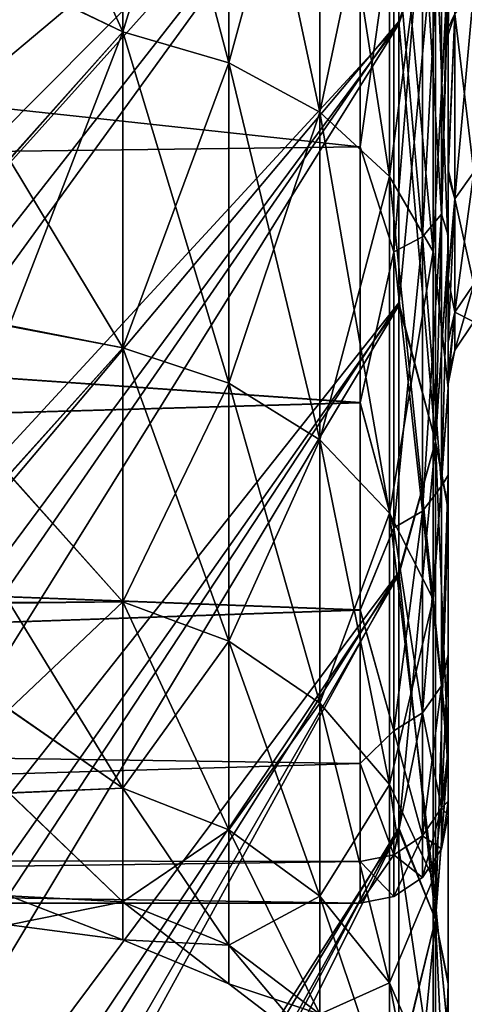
# Model space of a CAD drawing. Header units: metres. Extents: x -62 to 150, y -92 to 92.
# Tile 10 of 256: x -52.2 to -50.68, y -70.82 to -67.46. Entities that reach past the tile are written whole.
import ezdxf

# ---------------------------------------------------------------- set-up
doc = ezdxf.new("R2010")
doc.units = ezdxf.units.M
doc.layers.add('solid_500615', color=7, linetype='CONTINUOUS')

msp = doc.modelspace()

# ---------------------------------------------------------------- linework, layer by layer
at = {"layer": 'solid_500615'}
for points in [[(-50.739399, -68.236755, -19.637014), (-50.739399, -52.68829, -20.201296), (-50.739399, -51.755413, -19.631836)], [(-50.739399, -60.002216, -19.21949), (-50.739399, -68.236755, -19.637014), (-50.739399, -51.755413, -19.631836)], [(-50.739399, -51.763248, 5.297722), (-50.739399, -67.311707, 5.862004), (-50.739399, -68.244583, 5.292545)], [(-50.739399, -59.997784, 4.880198), (-50.739399, -51.763248, 5.297722), (-50.739399, -68.244583, 5.292545)], [(-50.739399, -68.236755, -19.637014), (-50.739399, -67.303497, -20.205898), (-50.739399, -52.68829, -20.201296)], [(-50.739399, -59.997784, 4.880198), (-50.739399, -68.244583, 5.292545), (-50.739399, -69.130409, 4.659313)], [(-50.739399, -61.938965, 4.723068), (-50.739399, -59.997784, 4.880198), (-50.739399, -69.130409, 4.659313)], [(-50.739399, -60.002216, -19.21949), (-50.739399, -61.943356, -19.061642), (-50.739399, -68.236755, -19.637014)], [(-50.739399, -63.831825, 4.254499), (-50.739399, -61.938965, 4.723068), (-50.739399, -69.130409, 4.659313)], [(-50.739399, -61.943356, -19.061642), (-50.739399, -69.122993, -19.004328), (-50.739399, -68.236755, -19.637014)], [(-50.739399, -61.943356, -19.061642), (-50.739399, -63.836048, -18.592375), (-50.739399, -69.122993, -19.004328)], [(-50.739399, -63.831825, 4.254499), (-50.739399, -69.130409, 4.659313), (-50.739399, -69.967644, 3.962833)], [(-50.739399, -65.622093, 3.488353), (-50.739399, -63.831825, 4.254499), (-50.739399, -69.967644, 3.962833)], [(-50.739399, -63.836048, -18.592375), (-50.739399, -69.960678, -18.308355), (-50.739399, -69.122993, -19.004328)], [(-50.739399, -63.836048, -18.592375), (-50.739399, -65.625992, -17.825588), (-50.739399, -69.960678, -18.308355)], [(-56.086498, -69.363625, -35.805168), (-50.90826, -64.377838, -22.455584), (-50.90826, -65.43367, -22.112892)], [(-56.086498, -67.888023, -36.246262), (-56.086498, -66.392822, -36.611153), (-50.90826, -64.377838, -22.455584)], [(-56.086498, -69.363625, -35.805168), (-56.086498, -67.888023, -36.246262), (-50.90826, -64.377838, -22.455584)], [(-56.086498, -70.259521, 21.157246), (-50.90826, -65.443611, 7.769982), (-50.90826, -64.388008, 8.113379)], [(-56.086498, -68.800827, 21.643824), (-56.086498, -70.259521, 21.157246), (-50.90826, -64.388008, 8.113379)], [(-56.086498, -67.31723, 22.055836), (-56.086498, -68.800827, 21.643824), (-50.90826, -64.388008, 8.113379)], [(-56.086498, -70.812485, -35.290115), (-50.90826, -65.43367, -22.112892), (-50.90826, -66.463341, -21.697229)], [(-56.086498, -70.812485, -35.290115), (-56.086498, -69.363625, -35.805168), (-50.90826, -65.43367, -22.112892)], [(-50.739399, -68.1931, -1.136107), (-50.739399, -66.201378, -1.067791), (-50.739399, -65.416046, -0.361152)], [(-50.739399, -67.183189, 0.036769), (-50.739399, -68.1931, -1.136107), (-50.739399, -65.416046, -0.361152)], [(-56.086498, -71.689201, 20.597839), (-50.90826, -66.473015, 7.35363), (-50.90826, -65.443611, 7.769982)], [(-56.086498, -70.259521, 21.157246), (-56.086498, -71.689201, 20.597839), (-50.90826, -65.443611, 7.769982)], [(-50.739399, -65.622093, 3.488353), (-50.739399, -69.967644, 3.962833), (-50.739399, -70.751389, 3.208012)], [(-50.739399, -67.259361, 2.448381), (-50.739399, -65.622093, 3.488353), (-50.739399, -70.751389, 3.208012)], [(-50.739399, -65.625992, -17.825588), (-50.739399, -70.744888, -17.554035), (-50.739399, -69.960678, -18.308355)], [(-50.739399, -65.625992, -17.825588), (-50.739399, -67.262871, -16.785023), (-50.739399, -70.744888, -17.554035)], [(-50.739399, -68.1931, -1.136107), (-50.739399, -66.893517, -1.862123), (-50.739399, -66.201378, -1.067791)], [(-51.851173, -67.496117, -14.665764), (-51.851173, -66.231178, -15.746125), (-52.239399, -67.311333, -14.775358)], [(-51.851173, -66.231178, 1.406833), (-51.851173, -67.496117, 0.326472), (-52.239399, -66.636765, 1.031318)], [(-51.489059, -66.319374, -15.867516), (-51.851173, -66.231178, -15.746125), (-51.851173, -67.496117, -14.665764)], [(-51.489059, -67.602219, 0.432571), (-51.851173, -67.496117, 0.326472), (-51.851173, -66.231178, 1.406833)], [(-51.489059, -66.319374, 1.528224), (-51.489059, -67.602219, 0.432571), (-51.851173, -66.231178, 1.406833)], [(-50.739399, -68.192314, -13.204252), (-50.739399, -66.234756, -13.237393), (-50.739399, -66.922409, -12.439442)], [(-50.739399, -68.192314, -13.204252), (-50.739399, -67.182411, -14.376838), (-50.739399, -66.234756, -13.237393)], [(-51.489059, -67.602219, -14.771863), (-51.489059, -66.319374, -15.867516), (-51.851173, -67.496117, -14.665764)], [(-51.178185, -66.459702, -16.060658), (-51.489059, -66.319374, -15.867516), (-51.489059, -67.602219, -14.771863)], [(-51.178185, -67.771027, 0.601384), (-51.489059, -67.602219, 0.432571), (-51.489059, -66.319374, 1.528224)], [(-51.178185, -66.459702, 1.721366), (-51.178185, -67.771027, 0.601384), (-51.489059, -66.319374, 1.528224)], [(-56.086498, -73.616806, -34.044411), (-50.90826, -66.463341, -21.697229), (-50.90826, -67.461533, -21.21069)], [(-56.086498, -72.230408, -34.703037), (-56.086498, -70.812485, -35.290115), (-50.90826, -66.463341, -21.697229)], [(-56.086498, -73.616806, -34.044411), (-56.086498, -72.230408, -34.703037), (-50.90826, -66.463341, -21.697229)], [(-56.086498, -73.088608, 19.96629), (-50.90826, -67.470886, 6.866426), (-50.90826, -66.473015, 7.35363)], [(-56.086498, -71.689201, 20.597839), (-56.086498, -73.088608, 19.96629), (-50.90826, -66.473015, 7.35363)], [(-51.178185, -67.771027, -14.940676), (-51.178185, -66.459702, -16.060658), (-51.489059, -67.602219, -14.771863)], [(-50.939774, -66.64257, -16.312365), (-51.178185, -66.459702, -16.060658), (-51.178185, -67.771027, -14.940676)], [(-50.939774, -67.991028, 0.821383), (-51.178185, -67.771027, 0.601384), (-51.178185, -66.459702, 1.721366)], [(-50.939774, -66.64257, 1.973072), (-50.939774, -67.991028, 0.821383), (-51.178185, -66.459702, 1.721366)], [(-50.78194, -67.098366, -20.868864), (-50.90826, -67.461533, -21.21069), (-50.90826, -66.463341, -21.697229)], [(-50.78194, -67.098366, 6.529572), (-50.90826, -66.473015, 7.35363), (-50.90826, -67.470886, 6.866426)], [(-50.716564, -66.576637, -1.651189), (-50.739399, -66.893517, -1.862123), (-50.739399, -67.482361, -2.73059)], [(-50.716564, -67.434998, -2.877048), (-50.716564, -66.576637, -1.651189), (-50.739399, -67.482361, -2.73059)], [(-51.851173, -67.496117, 0.326472), (-52.239399, -67.308395, 0.438895), (-52.239399, -66.636765, 1.031318)], [(-50.939774, -67.991028, -15.160674), (-50.939774, -66.64257, -16.312365), (-51.178185, -67.771027, -14.940676)], [(-50.790108, -66.855507, -16.605446), (-50.939774, -66.64257, -16.312365), (-50.939774, -67.991028, -15.160674)], [(-50.790108, -68.247192, 1.077545), (-50.939774, -67.991028, 0.821383), (-50.939774, -66.64257, 1.973072)], [(-50.790108, -66.855507, 2.266154), (-50.790108, -68.247192, 1.077545), (-50.939774, -66.64257, 1.973072)], [(-51.039402, -66.864616, 0.742541), (-61.739399, -66.732964, 0.854678), (-61.739399, -68.024323, -0.436682)], [(-51.039402, -67.889511, -14.060308), (-61.739399, -68.024323, -13.90261), (-61.739399, -66.732964, -15.19397)], [(-51.039402, -66.863869, -15.082479), (-51.039402, -67.889511, -14.060308), (-61.739399, -66.732964, -15.19397)], [(-51.039402, -67.89032, -0.27991), (-51.039402, -66.864616, 0.742541), (-61.739399, -68.024323, -0.436682)], [(-50.924812, -67.079117, -14.859619), (-51.039402, -67.889511, -14.060308), (-51.039402, -66.863869, -15.082479)], [(-50.924812, -67.079117, 0.520327), (-51.039402, -66.864616, 0.742541), (-51.039402, -67.89032, -0.27991)], [(-50.790108, -68.247192, -15.416837), (-50.790108, -66.855507, -16.605446), (-50.939774, -67.991028, -15.160674)], [(-50.790108, -68.247192, -15.416837), (-50.739399, -67.262871, -16.785023), (-50.790108, -66.855507, -16.605446)], [(-50.790108, -66.855507, 2.266154), (-50.739399, -67.259361, 2.448381), (-50.790108, -68.247192, 1.077545)], [(-50.739399, -69.013405, -2.44855), (-50.739399, -67.482361, -2.73059), (-50.739399, -66.893517, -1.862123)], [(-50.739399, -68.1931, -1.136107), (-50.739399, -69.013405, -2.44855), (-50.739399, -66.893517, -1.862123)], [(-50.739399, -69.012695, -11.892093), (-50.739399, -66.922409, -12.439442), (-50.739399, -67.506401, -11.567944)], [(-50.716564, -67.434998, -11.462243), (-50.739399, -67.506401, -11.567944), (-50.739399, -66.922409, -12.439442)], [(-50.739399, -69.012695, -11.892093), (-50.739399, -68.192314, -13.204252), (-50.739399, -66.922409, -12.439442)], [(-50.762238, -66.969093, 0.400809), (-50.827351, -67.035072, 0.472477), (-50.827351, -68.196976, -0.789686)], [(-50.762238, -68.120102, -0.849517), (-50.762238, -66.969093, 0.400809), (-50.827351, -68.196976, -0.789686)], [(-50.762238, -66.969093, -14.740101), (-50.762238, -68.120102, -13.489775), (-50.827351, -67.035072, -14.811769)], [(-50.762238, -68.120102, -0.849517), (-50.739399, -67.183189, 0.036769), (-50.762238, -66.969093, 0.400809)], [(-50.762238, -66.969093, -14.740101), (-50.739399, -67.182411, -14.376838), (-50.762238, -68.120102, -13.489775)], [(-50.827351, -67.035072, 0.472477), (-50.924812, -67.079117, 0.520327), (-50.924812, -68.248299, -0.749739)], [(-50.827351, -68.196976, -0.789686), (-50.827351, -67.035072, 0.472477), (-50.924812, -68.248299, -0.749739)], [(-50.827351, -67.035072, -14.811769), (-50.827351, -68.196976, -13.549605), (-50.924812, -67.079117, -14.859619)], [(-50.762238, -68.120102, -13.489775), (-50.827351, -68.196976, -13.549605), (-50.827351, -67.035072, -14.811769)], [(-50.924812, -68.248299, -0.749739), (-50.924812, -67.079117, 0.520327), (-51.039402, -67.89032, -0.27991)], [(-50.924812, -67.079117, -14.859619), (-50.924812, -68.248299, -13.589553), (-51.039402, -67.889511, -14.060308)], [(-50.827351, -68.196976, -13.549605), (-50.924812, -68.248299, -13.589553), (-50.924812, -67.079117, -14.859619)], [(-50.78194, -68.897629, -19.77471), (-50.90826, -67.461533, -21.21069), (-50.78194, -67.098366, -20.868864)], [(-50.78194, -67.098366, 6.529572), (-50.90826, -67.470886, 6.866426), (-50.90826, -68.432564, 6.310611)], [(-50.78194, -67.098366, 6.529572), (-50.90826, -68.432564, 6.310611), (-50.78194, -68.897629, 5.435417)], [(-50.78194, -67.098366, -20.868864), (-50.739399, -67.303497, -20.205898), (-50.739399, -68.236755, -19.637014)], [(-50.78194, -68.897629, -19.77471), (-50.78194, -67.098366, -20.868864), (-50.739399, -68.236755, -19.637014)], [(-50.78194, -67.098366, 6.529572), (-50.78194, -68.897629, 5.435417), (-50.739399, -67.311707, 5.862004)], [(-50.762238, -68.120102, -13.489775), (-50.739399, -67.182411, -14.376838), (-50.739399, -68.192314, -13.204252)], [(-50.762238, -68.120102, -0.849517), (-50.739399, -68.1931, -1.136107), (-50.739399, -67.183189, 0.036769)], [(-50.790108, -68.247192, 1.077545), (-50.739399, -67.259361, 2.448381), (-50.739399, -68.711288, 1.155368)], [(-50.790108, -68.247192, -15.416837), (-50.739399, -68.714409, -15.491388), (-50.739399, -67.262871, -16.785023)], [(-50.739399, -67.259361, 2.448381), (-50.739399, -71.478546, 2.397535), (-50.739399, -72.146812, 1.533595)], [(-50.739399, -68.711288, 1.155368), (-50.739399, -67.259361, 2.448381), (-50.739399, -72.146812, 1.533595)], [(-50.739399, -67.259361, 2.448381), (-50.739399, -70.751389, 3.208012), (-50.739399, -71.478546, 2.397535)], [(-50.739399, -67.262871, -16.785023), (-50.739399, -71.472481, -16.744108), (-50.739399, -70.744888, -17.554035)], [(-50.739399, -67.262871, -16.785023), (-50.739399, -68.714409, -15.491388), (-50.739399, -71.472481, -16.744108)], [(-51.851173, -67.496117, 0.326472), (-52.239399, -67.932327, -0.214024), (-52.239399, -67.308395, 0.438895)], [(-51.851173, -67.496117, -14.665764), (-52.239399, -67.311333, -14.775358), (-52.239399, -67.935081, -14.122128)], [(-50.78194, -68.897629, 5.435417), (-50.739399, -68.244583, 5.292545), (-50.739399, -67.311707, 5.862004)], [(-50.651451, -67.350639, -2.925754), (-50.716564, -67.434998, -2.877048), (-50.716564, -68.067444, -4.233336)], [(-50.651451, -67.975906, -4.266653), (-50.651451, -67.350639, -2.925754), (-50.716564, -68.067444, -4.233336)], [(-50.651451, -67.350639, -11.413538), (-50.651451, -67.975906, -10.072639), (-50.716564, -67.434998, -11.462243)], [(-50.716564, -67.434998, -2.877048), (-50.739399, -67.482361, -2.73059), (-50.739399, -67.967407, -3.675567)], [(-50.716564, -68.067444, -4.233336), (-50.716564, -67.434998, -2.877048), (-50.739399, -67.967407, -3.675567)], [(-50.716564, -67.434998, -11.462243), (-50.739399, -67.987404, -10.617736), (-50.739399, -67.506401, -11.567944)], [(-50.716564, -67.434998, -11.462243), (-50.716564, -68.067444, -10.105955), (-50.739399, -67.987404, -10.617736)], [(-50.651451, -67.975906, -10.072639), (-50.716564, -68.067444, -10.105955), (-50.716564, -67.434998, -11.462243)], [(-56.086498, -74.971031, -33.31422), (-50.90826, -67.461533, -21.21069), (-50.90826, -68.423599, -20.655502)], [(-56.086498, -74.971031, -33.31422), (-56.086498, -73.616806, -34.044411), (-50.90826, -67.461533, -21.21069)], [(-56.086498, -75.787254, 18.490307), (-50.90826, -68.432564, 6.310611), (-50.90826, -67.470886, 6.866426)], [(-56.086498, -74.456139, 19.263111), (-56.086498, -75.787254, 18.490307), (-50.90826, -67.470886, 6.866426)], [(-56.086498, -73.088608, 19.96629), (-56.086498, -74.456139, 19.263111), (-50.90826, -67.470886, 6.866426)], [(-50.78194, -68.897629, -19.77471), (-50.90826, -68.423599, -20.655502), (-50.90826, -67.461533, -21.21069)], [(-50.739399, -69.626091, -3.872407), (-50.739399, -67.967407, -3.675567), (-50.739399, -67.482361, -2.73059)], [(-50.739399, -69.013405, -2.44855), (-50.739399, -69.626091, -3.872407), (-50.739399, -67.482361, -2.73059)], [(-51.851173, -67.496117, -14.665764), (-52.239399, -67.935081, -14.122128), (-52.239399, -68.503059, -13.41468)], [(-51.851173, -68.576477, -13.400823), (-51.851173, -67.496117, -14.665764), (-52.239399, -68.503059, -13.41468)], [(-51.851173, -67.496117, 0.326472), (-51.851173, -68.576477, -0.938469), (-52.239399, -67.932327, -0.214024)], [(-51.489059, -67.602219, -14.771863), (-51.851173, -67.496117, -14.665764), (-51.851173, -68.576477, -13.400823)], [(-51.489059, -68.697868, -0.850274), (-51.851173, -68.576477, -0.938469), (-51.851173, -67.496117, 0.326472)], [(-51.489059, -67.602219, 0.432571), (-51.489059, -68.697868, -0.850274), (-51.851173, -67.496117, 0.326472)], [(-50.739399, -69.012695, -11.892093), (-50.739399, -67.506401, -11.567944), (-50.739399, -67.987404, -10.617736)], [(-51.489059, -68.697868, -13.489018), (-51.489059, -67.602219, -14.771863), (-51.851173, -68.576477, -13.400823)], [(-51.178185, -67.771027, -14.940676), (-51.489059, -67.602219, -14.771863), (-51.489059, -68.697868, -13.489018)], [(-51.178185, -68.891014, -0.709947), (-51.489059, -68.697868, -0.850274), (-51.489059, -67.602219, 0.432571)], [(-51.178185, -67.771027, 0.601384), (-51.178185, -68.891014, -0.709947), (-51.489059, -67.602219, 0.432571)], [(-51.178185, -68.891014, -13.629345), (-51.178185, -67.771027, -14.940676), (-51.489059, -68.697868, -13.489018)], [(-50.939774, -67.991028, -15.160674), (-51.178185, -67.771027, -14.940676), (-51.178185, -68.891014, -13.629345)], [(-50.939774, -69.142715, -0.527072), (-51.178185, -68.891014, -0.709947), (-51.178185, -67.771027, 0.601384)], [(-50.939774, -67.991028, 0.821383), (-50.939774, -69.142715, -0.527072), (-51.178185, -67.771027, 0.601384)], [(-51.039402, -67.889511, -14.060308), (-51.039402, -68.764091, -12.906921), (-61.739399, -68.024323, -13.90261)], [(-51.039402, -68.76487, -1.433563), (-51.039402, -67.89032, -0.27991), (-61.739399, -68.024323, -0.436682)], [(-50.924812, -68.248299, -13.589553), (-51.039402, -68.764091, -12.906921), (-51.039402, -67.889511, -14.060308)], [(-50.924812, -68.248299, -0.749739), (-51.039402, -67.89032, -0.27991), (-51.039402, -68.76487, -1.433563)], [(-51.851173, -68.576477, -0.938469), (-52.239399, -68.500549, -0.921193), (-52.239399, -67.932327, -0.214024)], [(-50.939774, -69.142715, -13.81222), (-50.939774, -67.991028, -15.160674), (-51.178185, -68.891014, -13.629345)], [(-50.790108, -68.247192, -15.416837), (-50.939774, -67.991028, -15.160674), (-50.939774, -69.142715, -13.81222)], [(-50.790108, -69.435799, -0.314136), (-50.939774, -69.142715, -0.527072), (-50.939774, -67.991028, 0.821383)], [(-50.790108, -68.247192, 1.077545), (-50.790108, -69.435799, -0.314136), (-50.939774, -67.991028, 0.821383)], [(-50.739399, -69.626091, -3.872407), (-50.739399, -68.327812, -4.652981), (-50.739399, -67.967407, -3.675567)], [(-50.716564, -68.067444, -4.233336), (-50.739399, -67.967407, -3.675567), (-50.739399, -68.327812, -4.652981)], [(-50.739399, -69.625504, -10.468617), (-50.739399, -67.987404, -10.617736), (-50.739399, -68.341179, -9.641602)], [(-50.716564, -68.067444, -10.105955), (-50.739399, -68.341179, -9.641602), (-50.739399, -67.987404, -10.617736)], [(-50.739399, -69.625504, -10.468617), (-50.739399, -69.012695, -11.892093), (-50.739399, -67.987404, -10.617736)], [(-50.651451, -67.975906, -4.266653), (-50.716564, -68.067444, -4.233336), (-50.716564, -68.454765, -5.678843)], [(-50.651451, -68.358833, -5.695757), (-50.651451, -67.975906, -4.266653), (-50.716564, -68.454765, -5.678843)], [(-50.651451, -67.975906, -10.072639), (-50.651451, -68.358833, -8.643535), (-50.716564, -68.067444, -10.105955)], [(-51.039402, -68.76487, -1.433563), (-61.739399, -68.024323, -0.436682), (-61.739399, -69.071762, -1.93264)], [(-51.039402, -68.764091, -12.906921), (-61.739399, -69.071762, -12.406652), (-61.739399, -68.024323, -13.90261)], [(-50.716564, -68.067444, -4.233336), (-50.739399, -68.327812, -4.652981), (-50.739399, -68.552399, -5.573102)], [(-50.716564, -68.454765, -5.678843), (-50.716564, -68.067444, -4.233336), (-50.739399, -68.552399, -5.573102)], [(-50.716564, -68.067444, -10.105955), (-50.716564, -68.454765, -8.660449), (-50.739399, -68.341179, -9.641602)], [(-50.651451, -68.358833, -8.643535), (-50.716564, -68.454765, -8.660449), (-50.716564, -68.067444, -10.105955)], [(-50.762238, -68.120102, -0.849517), (-50.827351, -68.196976, -0.789686), (-50.827351, -69.135284, -2.225878)], [(-50.762238, -69.049614, -2.27224), (-50.762238, -68.120102, -0.849517), (-50.827351, -69.135284, -2.225878)], [(-50.762238, -68.120102, -13.489775), (-50.762238, -69.049614, -12.067052), (-50.827351, -68.196976, -13.549605)], [(-50.762238, -69.049614, -2.27224), (-50.739399, -68.1931, -1.136107), (-50.762238, -68.120102, -0.849517)], [(-50.762238, -68.120102, -13.489775), (-50.739399, -68.192314, -13.204252), (-50.762238, -69.049614, -12.067052)], [(-50.827351, -68.196976, -0.789686), (-50.924812, -68.248299, -0.749739), (-50.924812, -69.192482, -2.194923)], [(-50.827351, -69.135284, -2.225878), (-50.827351, -68.196976, -0.789686), (-50.924812, -69.192482, -2.194923)], [(-50.827351, -68.196976, -13.549605), (-50.827351, -69.135284, -12.113414), (-50.924812, -68.248299, -13.589553)], [(-50.762238, -69.049614, -12.067052), (-50.827351, -69.135284, -12.113414), (-50.827351, -68.196976, -13.549605)], [(-50.762238, -69.049614, -12.067052), (-50.739399, -68.192314, -13.204252), (-50.739399, -69.012695, -11.892093)], [(-50.762238, -69.049614, -2.27224), (-50.739399, -69.013405, -2.44855), (-50.739399, -68.1931, -1.136107)], [(-50.924812, -69.192482, -2.194923), (-50.924812, -68.248299, -0.749739), (-51.039402, -68.76487, -1.433563)], [(-50.924812, -68.248299, -13.589553), (-50.924812, -69.192482, -12.144369), (-51.039402, -68.764091, -12.906921)], [(-50.790108, -69.435799, -14.025156), (-50.790108, -68.247192, -15.416837), (-50.939774, -69.142715, -13.81222)], [(-50.827351, -69.135284, -12.113414), (-50.924812, -69.192482, -12.144369), (-50.924812, -68.248299, -13.589553)], [(-50.790108, -69.435799, -14.025156), (-50.739399, -68.714409, -15.491388), (-50.790108, -68.247192, -15.416837)], [(-50.790108, -68.247192, 1.077545), (-50.739399, -68.711288, 1.155368), (-50.790108, -69.435799, -0.314136)], [(-50.78194, -68.897629, -19.77471), (-50.739399, -68.236755, -19.637014), (-50.739399, -69.122993, -19.004328)], [(-50.78194, -68.897629, 5.435417), (-50.739399, -69.130409, 4.659313), (-50.739399, -68.244583, 5.292545)], [(-50.739399, -70.011963, -5.355935), (-50.739399, -68.552399, -5.573102), (-50.739399, -68.327812, -4.652981)], [(-50.739399, -69.626091, -3.872407), (-50.739399, -70.011963, -5.355935), (-50.739399, -68.327812, -4.652981)], [(-50.739399, -70.011681, -8.98492), (-50.739399, -68.341179, -9.641602), (-50.739399, -68.557594, -8.738161)], [(-50.716564, -68.454765, -8.660449), (-50.739399, -68.557594, -8.738161), (-50.739399, -68.341179, -9.641602)], [(-50.739399, -70.011681, -8.98492), (-50.739399, -69.625504, -10.468617), (-50.739399, -68.341179, -9.641602)], [(-50.651451, -68.358833, -5.695757), (-50.716564, -68.454765, -5.678843), (-50.716564, -68.585197, -7.169646)], [(-50.651451, -68.487785, -7.169646), (-50.651451, -68.358833, -5.695757), (-50.716564, -68.585197, -7.169646)], [(-50.651451, -68.358833, -8.643535), (-50.651451, -68.487785, -7.169646), (-50.716564, -68.454765, -8.660449)], [(-56.086498, -76.288109, -32.514626), (-50.90826, -68.423599, -20.655502), (-50.90826, -69.344154, -20.034801)], [(-56.086498, -76.288109, -32.514626), (-56.086498, -74.971031, -33.31422), (-50.90826, -68.423599, -20.655502)], [(-56.086498, -77.076462, 17.651011), (-50.90826, -69.352676, 5.689316), (-50.90826, -68.432564, 6.310611)], [(-56.086498, -75.787254, 18.490307), (-56.086498, -77.076462, 17.651011), (-50.90826, -68.432564, 6.310611)], [(-50.78194, -68.897629, -19.77471), (-50.90826, -69.344154, -20.034801), (-50.90826, -68.423599, -20.655502)], [(-50.78194, -68.897629, 5.435417), (-50.90826, -68.432564, 6.310611), (-50.90826, -69.352676, 5.689316)], [(-50.716564, -68.454765, -5.678843), (-50.739399, -68.552399, -5.573102), (-50.739399, -68.666992, -6.412594)], [(-50.716564, -68.454765, -5.678843), (-50.739399, -68.666992, -6.412594), (-50.739399, -68.699997, -7.169646)], [(-50.716564, -68.585197, -7.169646), (-50.716564, -68.454765, -5.678843), (-50.739399, -68.699997, -7.169646)], [(-50.716564, -68.454765, -8.660449), (-50.739399, -68.667633, -7.919727), (-50.739399, -68.557594, -8.738161)], [(-50.716564, -68.454765, -8.660449), (-50.716564, -68.585197, -7.169646), (-50.739399, -68.667633, -7.919727)], [(-50.716564, -68.454765, -8.660449), (-50.651451, -68.487785, -7.169646), (-50.716564, -68.585197, -7.169646)], [(-51.851173, -68.576477, -0.938469), (-52.239399, -69.009094, -1.679772), (-52.239399, -68.500549, -0.921193)], [(-51.851173, -68.576477, -13.400823), (-52.239399, -68.503059, -13.41468), (-52.239399, -69.011292, -12.655911)], [(-50.739399, -70.127365, -6.194085), (-50.739399, -68.666992, -6.412594), (-50.739399, -68.552399, -5.573102)], [(-50.739399, -70.011963, -5.355935), (-50.739399, -70.127365, -6.194085), (-50.739399, -68.552399, -5.573102)], [(-50.739399, -70.127274, -8.146106), (-50.739399, -68.557594, -8.738161), (-50.739399, -68.667633, -7.919727)], [(-50.739399, -70.127274, -8.146106), (-50.739399, -70.011681, -8.98492), (-50.739399, -68.557594, -8.738161)], [(-51.851173, -69.445656, -11.98245), (-51.851173, -68.576477, -13.400823), (-52.239399, -69.011292, -12.655911)], [(-51.851173, -68.576477, -0.938469), (-51.851173, -69.445656, -2.356842), (-52.239399, -69.009094, -1.679772)], [(-51.489059, -68.697868, -13.489018), (-51.851173, -68.576477, -13.400823), (-51.851173, -69.445656, -11.98245)], [(-51.489059, -69.579353, -2.288722), (-51.851173, -69.445656, -2.356842), (-51.851173, -68.576477, -0.938469)], [(-51.489059, -68.697868, -0.850274), (-51.489059, -69.579353, -2.288722), (-51.851173, -68.576477, -0.938469)], [(-50.716564, -68.585197, -7.169646), (-50.739399, -68.699997, -7.169646), (-50.739399, -68.667633, -7.919727)], [(-50.739399, -70.175003, -7.169646), (-50.739399, -68.699997, -7.169646), (-50.739399, -68.666992, -6.412594)], [(-50.739399, -70.127365, -6.194085), (-50.739399, -70.175003, -7.169646), (-50.739399, -68.666992, -6.412594)], [(-50.739399, -70.127274, -8.146106), (-50.739399, -68.667633, -7.919727), (-50.739399, -68.699997, -7.169646)], [(-51.489059, -69.579353, -12.05057), (-51.489059, -68.697868, -13.489018), (-51.851173, -69.445656, -11.98245)], [(-51.178185, -68.891014, -13.629345), (-51.489059, -68.697868, -13.489018), (-51.489059, -69.579353, -12.05057)], [(-51.178185, -69.792068, -2.180338), (-51.489059, -69.579353, -2.288722), (-51.489059, -68.697868, -0.850274)], [(-51.178185, -68.891014, -0.709947), (-51.178185, -69.792068, -2.180338), (-51.489059, -68.697868, -0.850274)], [(-50.739399, -70.127274, -8.146106), (-50.739399, -68.699997, -7.169646), (-50.739399, -70.175003, -7.169646)], [(-50.790108, -69.435799, -0.314136), (-50.739399, -68.711288, 1.155368), (-50.739399, -69.949829, -0.373337)], [(-50.790108, -69.435799, -14.025156), (-50.739399, -69.952454, -13.962108), (-50.739399, -68.714409, -15.491388)], [(-50.739399, -68.711288, 1.155368), (-50.739399, -72.752129, 0.617684), (-50.739399, -73.292648, -0.345006)], [(-50.739399, -69.949829, -0.373337), (-50.739399, -68.711288, 1.155368), (-50.739399, -73.292648, -0.345006)], [(-50.739399, -68.711288, 1.155368), (-50.739399, -72.146812, 1.533595), (-50.739399, -72.752129, 0.617684)], [(-50.739399, -68.714409, -15.491388), (-50.739399, -72.14122, -15.880688), (-50.739399, -71.472481, -16.744108)], [(-50.739399, -68.714409, -15.491388), (-50.739399, -72.747093, -14.96523), (-50.739399, -72.14122, -15.880688)], [(-50.739399, -68.714409, -15.491388), (-50.739399, -69.952454, -13.962108), (-50.739399, -72.747093, -14.96523)], [(-51.039402, -68.764091, -12.906921), (-51.039402, -69.472992, -11.640449), (-61.739399, -69.071762, -12.406652)], [(-51.039402, -69.473686, -2.700311), (-51.039402, -68.76487, -1.433563), (-61.739399, -69.071762, -1.93264)], [(-50.924812, -69.192482, -12.144369), (-51.039402, -69.472992, -11.640449), (-51.039402, -68.764091, -12.906921)], [(-50.924812, -69.192482, -2.194923), (-51.039402, -68.76487, -1.433563), (-51.039402, -69.473686, -2.700311)], [(-51.178185, -69.792068, -12.158954), (-51.178185, -68.891014, -13.629345), (-51.489059, -69.579353, -12.05057)], [(-50.939774, -69.142715, -13.81222), (-51.178185, -68.891014, -13.629345), (-51.178185, -69.792068, -12.158954)], [(-50.939774, -70.069283, -2.03909), (-51.178185, -69.792068, -2.180338), (-51.178185, -68.891014, -0.709947)], [(-50.939774, -69.142715, -0.527072), (-50.939774, -70.069283, -2.03909), (-51.178185, -68.891014, -0.709947)], [(-50.78194, -70.531143, -18.445745), (-50.90826, -69.344154, -20.034801), (-50.78194, -68.897629, -19.77471)], [(-50.78194, -68.897629, 5.435417), (-50.90826, -69.352676, 5.689316), (-50.90826, -70.22567, 5.006604)], [(-50.78194, -68.897629, 5.435417), (-50.90826, -70.22567, 5.006604), (-50.78194, -70.531143, 4.106453)], [(-50.78194, -68.897629, -19.77471), (-50.739399, -69.122993, -19.004328), (-50.739399, -69.960678, -18.308355)], [(-50.78194, -70.531143, -18.445745), (-50.78194, -68.897629, -19.77471), (-50.739399, -69.960678, -18.308355)], [(-50.78194, -68.897629, 5.435417), (-50.78194, -70.531143, 4.106453), (-50.739399, -69.130409, 4.659313)], [(-51.851173, -69.445656, -2.356842), (-52.239399, -69.447777, -2.474759), (-52.239399, -69.009094, -1.679772)], [(-51.851173, -69.445656, -11.98245), (-52.239399, -69.011292, -12.655911), (-52.239399, -69.4496, -11.860872)], [(-50.762238, -69.732277, -10.51074), (-50.739399, -69.012695, -11.892093), (-50.739399, -69.625504, -10.468617)], [(-50.762238, -69.049614, -12.067052), (-50.739399, -69.012695, -11.892093), (-50.762238, -69.732277, -10.51074)], [(-50.762238, -69.732277, -3.828552), (-50.739399, -69.626091, -3.872407), (-50.739399, -69.013405, -2.44855)], [(-50.762238, -69.732277, -3.828552), (-50.739399, -69.013405, -2.44855), (-50.762238, -69.049614, -2.27224)], [(-51.039402, -69.473686, -2.700311), (-61.739399, -69.071762, -1.93264), (-61.739399, -69.843437, -3.587621)], [(-51.039402, -69.472992, -11.640449), (-61.739399, -69.843437, -10.751671), (-61.739399, -69.071762, -12.406652)], [(-50.762238, -69.049614, -2.27224), (-50.827351, -69.135284, -2.225878), (-50.827351, -69.824409, -3.796923)], [(-50.762238, -69.732277, -3.828552), (-50.762238, -69.049614, -2.27224), (-50.827351, -69.824409, -3.796923)], [(-50.762238, -69.049614, -12.067052), (-50.762238, -69.732277, -10.51074), (-50.827351, -69.135284, -12.113414)], [(-50.827351, -69.135284, -2.225878), (-50.924812, -69.192482, -2.194923), (-50.924812, -69.885925, -3.775805)], [(-50.827351, -69.824409, -3.796923), (-50.827351, -69.135284, -2.225878), (-50.924812, -69.885925, -3.775805)], [(-50.827351, -69.135284, -12.113414), (-50.827351, -69.824409, -10.542369), (-50.924812, -69.192482, -12.144369)], [(-50.762238, -69.732277, -10.51074), (-50.827351, -69.824409, -10.542369), (-50.827351, -69.135284, -12.113414)], [(-50.78194, -70.531143, 4.106453), (-50.739399, -69.967644, 3.962833), (-50.739399, -69.130409, 4.659313)], [(-50.939774, -70.069283, -12.300202), (-50.939774, -69.142715, -13.81222), (-51.178185, -69.792068, -12.158954)], [(-50.790108, -69.435799, -14.025156), (-50.939774, -69.142715, -13.81222), (-50.939774, -70.069283, -12.300202)], [(-50.790108, -70.392067, -1.874623), (-50.939774, -70.069283, -2.03909), (-50.939774, -69.142715, -0.527072)], [(-50.790108, -69.435799, -0.314136), (-50.790108, -70.392067, -1.874623), (-50.939774, -69.142715, -0.527072)], [(-50.924812, -69.885925, -3.775805), (-50.924812, -69.192482, -2.194923), (-51.039402, -69.473686, -2.700311)], [(-50.924812, -69.192482, -12.144369), (-50.924812, -69.885925, -10.563487), (-51.039402, -69.472992, -11.640449)], [(-50.827351, -69.824409, -10.542369), (-50.924812, -69.885925, -10.563487), (-50.924812, -69.192482, -12.144369)], [(-56.086498, -78.792816, -30.717482), (-50.90826, -69.344154, -20.034801), (-50.90826, -70.217621, -19.352654)], [(-56.086498, -77.560165, -31.650475), (-56.086498, -76.288109, -32.514626), (-50.90826, -69.344154, -20.034801)], [(-56.086498, -78.792816, -30.717482), (-56.086498, -77.560165, -31.650475), (-50.90826, -69.344154, -20.034801)], [(-56.086498, -78.328438, 16.741417), (-50.90826, -70.22567, 5.006604), (-50.90826, -69.352676, 5.689316)], [(-56.086498, -77.076462, 17.651011), (-56.086498, -78.328438, 16.741417), (-50.90826, -69.352676, 5.689316)], [(-50.78194, -70.531143, -18.445745), (-50.90826, -70.217621, -19.352654), (-50.90826, -69.344154, -20.034801)], [(-50.790108, -70.392067, -12.464668), (-50.790108, -69.435799, -14.025156), (-50.939774, -70.069283, -12.300202)], [(-50.790108, -70.392067, -12.464668), (-50.739399, -69.952454, -13.962108), (-50.790108, -69.435799, -14.025156)], [(-50.790108, -69.435799, -0.314136), (-50.739399, -69.949829, -0.373337), (-50.790108, -70.392067, -1.874623)], [(-51.039402, -69.472992, -11.640449), (-51.039402, -69.997849, -10.295129), (-61.739399, -69.843437, -10.751671)], [(-51.039402, -69.998421, -4.046), (-51.039402, -69.473686, -2.700311), (-61.739399, -69.843437, -3.587621)], [(-51.851173, -69.445656, -11.98245), (-52.239399, -69.4496, -11.860872), (-52.239399, -69.81311, -11.043318)], [(-51.851173, -70.082253, -10.445569), (-51.851173, -69.445656, -11.98245), (-52.239399, -69.81311, -11.043318)], [(-51.851173, -69.445656, -2.356842), (-51.851173, -70.082253, -3.893722), (-52.239399, -69.447777, -2.474759)], [(-51.851173, -70.082253, -3.893722), (-52.239399, -69.811729, -3.29247), (-52.239399, -69.447777, -2.474759)], [(-51.489059, -69.579353, -12.05057), (-51.851173, -69.445656, -11.98245), (-51.851173, -70.082253, -10.445569)], [(-51.489059, -70.22496, -3.847355), (-51.851173, -70.082253, -3.893722), (-51.851173, -69.445656, -2.356842)], [(-51.489059, -69.579353, -2.288722), (-51.489059, -70.22496, -3.847355), (-51.851173, -69.445656, -2.356842)], [(-50.924812, -69.885925, -10.563487), (-51.039402, -69.997849, -10.295129), (-51.039402, -69.472992, -11.640449)], [(-50.924812, -69.885925, -3.775805), (-51.039402, -69.473686, -2.700311), (-51.039402, -69.998421, -4.046)], [(-51.489059, -70.22496, -10.491937), (-51.489059, -69.579353, -12.05057), (-51.851173, -70.082253, -10.445569)], [(-51.178185, -69.792068, -12.158954), (-51.489059, -69.579353, -12.05057), (-51.489059, -70.22496, -10.491937)], [(-51.178185, -70.452011, -3.773581), (-51.489059, -70.22496, -3.847355), (-51.489059, -69.579353, -2.288722)], [(-51.178185, -69.792068, -2.180338), (-51.178185, -70.452011, -3.773581), (-51.489059, -69.579353, -2.288722)], [(-50.762238, -69.732277, -10.51074), (-50.739399, -69.625504, -10.468617), (-50.739399, -70.011681, -8.98492)], [(-50.762238, -70.149467, -5.476), (-50.739399, -70.011963, -5.355935), (-50.739399, -69.626091, -3.872407)], [(-50.762238, -70.149467, -5.476), (-50.739399, -69.626091, -3.872407), (-50.762238, -69.732277, -3.828552)], [(-50.762238, -69.732277, -3.828552), (-50.827351, -69.824409, -3.796923), (-50.827351, -70.245544, -5.459967)], [(-50.762238, -70.149467, -5.476), (-50.762238, -69.732277, -3.828552), (-50.827351, -70.245544, -5.459967)], [(-50.762238, -69.732277, -10.51074), (-50.762238, -70.149467, -8.863292), (-50.827351, -69.824409, -10.542369)], [(-50.762238, -69.732277, -10.51074), (-50.739399, -70.011681, -8.98492), (-50.762238, -70.149467, -8.863292)], [(-51.851173, -70.082253, -3.893722), (-52.239399, -70.098694, -4.11697), (-52.239399, -69.811729, -3.29247)], [(-51.851173, -70.082253, -10.445569), (-52.239399, -69.81311, -11.043318), (-52.239399, -70.099648, -10.219175)], [(-51.178185, -70.452011, -10.56571), (-51.178185, -69.792068, -12.158954), (-51.489059, -70.22496, -10.491937)], [(-50.939774, -70.069283, -12.300202), (-51.178185, -69.792068, -12.158954), (-51.178185, -70.452011, -10.56571)], [(-50.939774, -70.74791, -3.677438), (-51.178185, -70.452011, -3.773581), (-51.178185, -69.792068, -2.180338)], [(-50.939774, -70.069283, -2.03909), (-50.939774, -70.74791, -3.677438), (-51.178185, -69.792068, -2.180338)], [(-51.039402, -69.998421, -4.046), (-61.739399, -69.843437, -3.587621), (-61.739399, -70.315926, -5.351197)], [(-51.039402, -69.997849, -10.295129), (-61.739399, -70.315926, -8.988094), (-61.739399, -69.843437, -10.751671)], [(-50.827351, -69.824409, -3.796923), (-50.924812, -69.885925, -3.775805), (-50.924812, -70.3097, -5.449262)], [(-50.827351, -70.245544, -5.459967), (-50.827351, -69.824409, -3.796923), (-50.924812, -70.3097, -5.449262)], [(-50.827351, -69.824409, -10.542369), (-50.827351, -70.245544, -8.879325), (-50.924812, -69.885925, -10.563487)], [(-50.762238, -70.149467, -8.863292), (-50.827351, -70.245544, -8.879325), (-50.827351, -69.824409, -10.542369)], [(-50.924812, -70.3097, -5.449262), (-50.924812, -69.885925, -3.775805), (-51.039402, -69.998421, -4.046)], [(-50.924812, -69.885925, -10.563487), (-50.924812, -70.3097, -8.89003), (-51.039402, -69.997849, -10.295129)], [(-50.827351, -70.245544, -8.879325), (-50.924812, -70.3097, -8.89003), (-50.924812, -69.885925, -10.563487)], [(-50.790108, -70.392067, -1.874623), (-50.739399, -69.949829, -0.373337), (-50.739399, -70.924995, -2.085233)], [(-50.790108, -70.392067, -12.464668), (-50.739399, -70.926857, -12.250068), (-50.739399, -69.952454, -13.962108)], [(-50.78194, -70.531143, -18.445745), (-50.739399, -69.960678, -18.308355), (-50.739399, -70.744888, -17.554035)], [(-50.78194, -70.531143, 4.106453), (-50.739399, -70.751389, 3.208012), (-50.739399, -69.967644, 3.962833)], [(-50.739399, -69.949829, -0.373337), (-50.739399, -73.292648, -0.345006), (-50.739399, -73.755791, -1.334473)], [(-50.739399, -70.924995, -2.085233), (-50.739399, -69.949829, -0.373337), (-50.739399, -73.755791, -1.334473)], [(-50.739399, -69.952454, -13.962108), (-50.739399, -73.288254, -14.00287), (-50.739399, -72.747093, -14.96523)], [(-50.739399, -69.952454, -13.962108), (-50.739399, -73.752167, -13.013333), (-50.739399, -73.288254, -14.00287)], [(-50.739399, -69.952454, -13.962108), (-50.739399, -70.926857, -12.250068), (-50.739399, -73.752167, -13.013333)], [(-51.039402, -69.997849, -10.295129), (-51.039402, -70.332741, -8.890116), (-61.739399, -70.315926, -8.988094)], [(-51.039402, -70.332993, -5.450668), (-51.039402, -69.998421, -4.046), (-61.739399, -70.315926, -5.351197)], [(-50.924812, -70.3097, -8.89003), (-51.039402, -70.332741, -8.890116), (-51.039402, -69.997849, -10.295129)], [(-50.924812, -70.3097, -5.449262), (-51.039402, -69.998421, -4.046), (-51.039402, -70.332993, -5.450668)], [(-50.762238, -70.149467, -8.863292), (-50.739399, -70.011681, -8.98492), (-50.739399, -70.127274, -8.146106)], [(-50.762238, -70.149467, -5.476), (-50.739399, -70.127365, -6.194085), (-50.739399, -70.011963, -5.355935)], [(-51.851173, -70.470596, -8.828025), (-51.851173, -70.082253, -10.445569), (-52.239399, -70.099648, -10.219175)], [(-51.851173, -70.082253, -3.893722), (-51.851173, -70.470596, -5.511267), (-52.239399, -70.098694, -4.11697)], [(-51.489059, -70.22496, -10.491937), (-51.851173, -70.082253, -10.445569), (-51.851173, -70.470596, -8.828025)], [(-51.489059, -70.618797, -5.487794), (-51.851173, -70.470596, -5.511267), (-51.851173, -70.082253, -3.893722)], [(-51.489059, -70.22496, -3.847355), (-51.489059, -70.618797, -5.487794), (-51.851173, -70.082253, -3.893722)], [(-50.939774, -70.74791, -10.661854), (-50.939774, -70.069283, -12.300202), (-51.178185, -70.452011, -10.56571)], [(-50.790108, -70.392067, -12.464668), (-50.939774, -70.069283, -12.300202), (-50.939774, -70.74791, -10.661854)], [(-50.790108, -71.092445, -3.565491), (-50.939774, -70.74791, -3.677438), (-50.939774, -70.069283, -2.03909)], [(-50.790108, -70.392067, -1.874623), (-50.790108, -71.092445, -3.565491), (-50.939774, -70.069283, -2.03909)], [(-51.851173, -70.470596, -5.511267), (-52.239399, -70.450294, -5.722642), (-52.239399, -70.098694, -4.11697)], [(-51.851173, -70.470596, -8.828025), (-52.239399, -70.099648, -10.219175), (-52.239399, -70.450546, -8.614813)], [(-50.762238, -70.149467, -5.476), (-50.827351, -70.245544, -5.459967), (-50.827351, -70.387215, -7.169646)], [(-50.762238, -70.289803, -7.169646), (-50.762238, -70.149467, -5.476), (-50.827351, -70.387215, -7.169646)], [(-50.762238, -70.149467, -8.863292), (-50.762238, -70.289803, -7.169646), (-50.827351, -70.245544, -8.879325)], [(-50.762238, -70.149467, -8.863292), (-50.739399, -70.127274, -8.146106), (-50.739399, -70.175003, -7.169646)], [(-50.762238, -70.289803, -7.169646), (-50.739399, -70.175003, -7.169646), (-50.739399, -70.127365, -6.194085)], [(-50.762238, -70.289803, -7.169646), (-50.739399, -70.127365, -6.194085), (-50.762238, -70.149467, -5.476)], [(-50.762238, -70.149467, -8.863292), (-50.739399, -70.175003, -7.169646), (-50.762238, -70.289803, -7.169646)], [(-56.086498, -79.966759, -29.730652), (-50.90826, -70.217621, -19.352654), (-50.90826, -71.04068, -18.612055)], [(-56.086498, -79.966759, -29.730652), (-56.086498, -78.792816, -30.717482), (-50.90826, -70.217621, -19.352654)], [(-50.78194, -70.531143, -18.445745), (-50.90826, -71.04068, -18.612055), (-50.90826, -70.217621, -19.352654)], [(-56.086498, -80.642471, 14.774807), (-50.90826, -71.048233, 4.265471), (-50.90826, -70.22567, 5.006604)], [(-56.086498, -79.525391, 15.774412), (-56.086498, -80.642471, 14.774807), (-50.90826, -70.22567, 5.006604)], [(-56.086498, -78.328438, 16.741417), (-56.086498, -79.525391, 15.774412), (-50.90826, -70.22567, 5.006604)], [(-51.489059, -70.618797, -8.851498), (-51.489059, -70.22496, -10.491937), (-51.851173, -70.470596, -8.828025)], [(-51.178185, -70.452011, -10.56571), (-51.489059, -70.22496, -10.491937), (-51.489059, -70.618797, -8.851498)], [(-51.178185, -70.854591, -5.450448), (-51.489059, -70.618797, -5.487794), (-51.489059, -70.22496, -3.847355)], [(-51.178185, -70.452011, -3.773581), (-51.178185, -70.854591, -5.450448), (-51.489059, -70.22496, -3.847355)], [(-50.827351, -70.245544, -5.459967), (-50.924812, -70.3097, -5.449262), (-50.924812, -70.452255, -7.169646)], [(-50.827351, -70.387215, -7.169646), (-50.827351, -70.245544, -5.459967), (-50.924812, -70.452255, -7.169646)], [(-50.827351, -70.245544, -8.879325), (-50.827351, -70.387215, -7.169646), (-50.924812, -70.3097, -8.89003)], [(-50.78194, -70.531143, 4.106453), (-50.90826, -70.22567, 5.006604), (-50.90826, -71.048233, 4.265471)], [(-50.827351, -70.245544, -8.879325), (-50.762238, -70.289803, -7.169646), (-50.827351, -70.387215, -7.169646)], [(-51.039402, -70.332993, -5.450668), (-61.739399, -70.315926, -5.351197), (-61.739399, -70.474998, -7.169646)], [(-61.739399, -70.315926, -8.988094), (-51.039402, -70.474998, -7.169646), (-61.739399, -70.474998, -7.169646)], [(-51.039402, -70.332741, -8.890116), (-51.039402, -70.474998, -7.169646), (-61.739399, -70.315926, -8.988094)], [(-50.924812, -70.3097, -5.449262), (-51.039402, -70.332993, -5.450668), (-51.039402, -70.474998, -7.169646)], [(-50.924812, -70.452255, -7.169646), (-50.924812, -70.3097, -5.449262), (-51.039402, -70.474998, -7.169646)], [(-50.924812, -70.3097, -8.89003), (-50.924812, -70.452255, -7.169646), (-51.039402, -70.332741, -8.890116)], [(-50.924812, -70.3097, -8.89003), (-50.827351, -70.387215, -7.169646), (-50.924812, -70.452255, -7.169646)], [(-51.039402, -70.474998, -7.169646), (-51.039402, -70.332993, -5.450668), (-61.739399, -70.474998, -7.169646)], [(-50.924812, -70.452255, -7.169646), (-51.039402, -70.474998, -7.169646), (-51.039402, -70.332741, -8.890116)], [(-50.790108, -71.092445, -10.773801), (-50.790108, -70.392067, -12.464668), (-50.939774, -70.74791, -10.661854)], [(-50.790108, -71.092445, -10.773801), (-50.739399, -70.926857, -12.250068), (-50.790108, -70.392067, -12.464668)], [(-50.790108, -70.392067, -1.874623), (-50.739399, -70.924995, -2.085233), (-50.790108, -71.092445, -3.565491)], [(-51.851173, -70.601112, -7.169646), (-52.239399, -70.550003, -7.169646), (-52.239399, -70.450294, -5.722642)], [(-51.851173, -70.470596, -5.511267), (-51.851173, -70.601112, -7.169646), (-52.239399, -70.450294, -5.722642)], [(-51.851173, -70.470596, -8.828025), (-52.239399, -70.450546, -8.614813), (-52.239399, -70.550003, -7.169646)], [(-51.178185, -70.854591, -8.888844), (-51.178185, -70.452011, -10.56571), (-51.489059, -70.618797, -8.851498)], [(-50.939774, -70.74791, -10.661854), (-51.178185, -70.452011, -10.56571), (-51.178185, -70.854591, -8.888844)], [(-50.939774, -71.161888, -5.401777), (-51.178185, -70.854591, -5.450448), (-51.178185, -70.452011, -3.773581)], [(-50.939774, -70.74791, -3.677438), (-50.939774, -71.161888, -5.401777), (-51.178185, -70.452011, -3.773581)], [(-51.851173, -70.601112, -7.169646), (-51.851173, -70.470596, -8.828025), (-52.239399, -70.550003, -7.169646)], [(-51.489059, -70.618797, -8.851498), (-51.851173, -70.470596, -8.828025), (-51.851173, -70.601112, -7.169646)], [(-51.851173, -70.470596, -5.511267), (-51.489059, -70.75116, -7.169646), (-51.851173, -70.601112, -7.169646)], [(-51.489059, -70.618797, -5.487794), (-51.489059, -70.75116, -7.169646), (-51.851173, -70.470596, -5.511267)], [(-50.78194, -71.968483, -16.906729), (-50.90826, -71.04068, -18.612055), (-50.78194, -70.531143, -18.445745)], [(-50.78194, -70.531143, 4.106453), (-50.90826, -71.048233, 4.265471), (-50.90826, -71.817963, 3.468076)], [(-50.78194, -70.531143, 4.106453), (-50.90826, -71.817963, 3.468076), (-50.78194, -71.968483, 2.567437)], [(-50.78194, -70.531143, -18.445745), (-50.739399, -70.744888, -17.554035), (-50.739399, -71.472481, -16.744108)], [(-50.78194, -71.968483, -16.906729), (-50.78194, -70.531143, -18.445745), (-50.739399, -71.472481, -16.744108)], [(-50.78194, -70.531143, 4.106453), (-50.78194, -71.968483, 2.567437), (-50.739399, -70.751389, 3.208012)], [(-51.489059, -70.75116, -7.169646), (-51.489059, -70.618797, -8.851498), (-51.851173, -70.601112, -7.169646)], [(-51.178185, -70.854591, -8.888844), (-51.489059, -70.618797, -8.851498), (-51.489059, -70.75116, -7.169646)], [(-51.489059, -70.618797, -5.487794), (-51.178185, -70.989899, -7.169646), (-51.489059, -70.75116, -7.169646)], [(-51.178185, -70.854591, -5.450448), (-51.178185, -70.989899, -7.169646), (-51.489059, -70.618797, -5.487794)], [(-51.178185, -70.989899, -7.169646), (-51.178185, -70.854591, -8.888844), (-51.489059, -70.75116, -7.169646)], [(-50.939774, -71.161888, -8.937515), (-50.939774, -70.74791, -10.661854), (-51.178185, -70.854591, -8.888844)], [(-50.790108, -71.092445, -10.773801), (-50.939774, -70.74791, -10.661854), (-50.939774, -71.161888, -8.937515)], [(-50.790108, -71.519691, -5.345106), (-50.939774, -71.161888, -5.401777), (-50.939774, -70.74791, -3.677438)], [(-50.790108, -71.092445, -3.565491), (-50.790108, -71.519691, -5.345106), (-50.939774, -70.74791, -3.677438)], [(-50.78194, -71.968483, 2.567437), (-50.739399, -71.478546, 2.397535), (-50.739399, -70.751389, 3.208012)]]:
    msp.add_3dface(points, dxfattribs=at)

doc.saveas('drawing.dxf')
